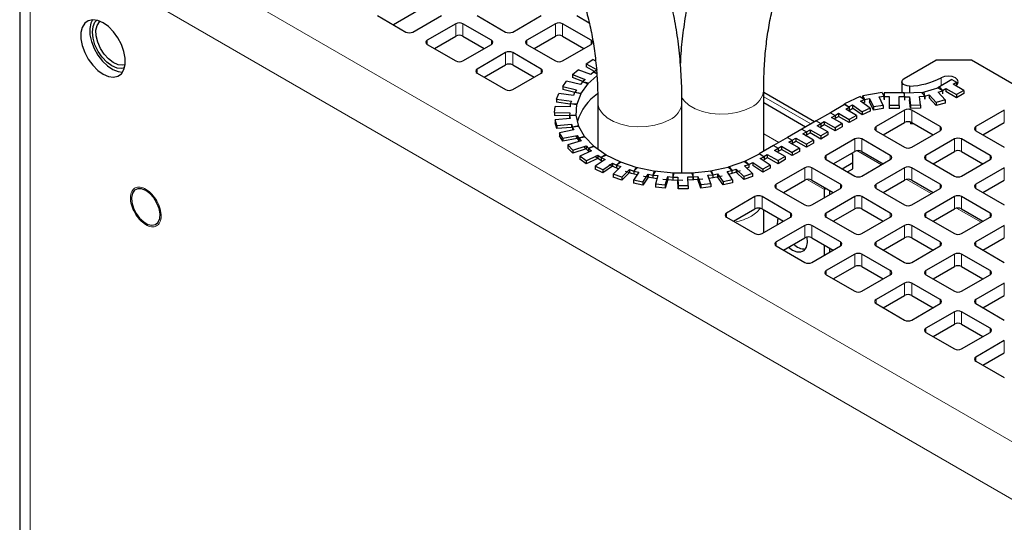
# Model space of a CAD drawing. Header units: millimetres. Extents: x 5 to 418, y 2 to 292.
# Tile 12 of 26: x 260 to 291, y 184 to 200. Entities that reach past the tile are written whole.
import ezdxf

# ---------------------------------------------------------------- set-up
doc = ezdxf.new("R2010")
doc.units = ezdxf.units.MM

msp = doc.modelspace()

# ---------------------------------------------------------------- linework, layer by layer
at = {"color": 7, "linetype": 'Continuous', "lineweight": 25}
for p, q in [((260.0829, 203.6507), (260.0829, 121.9966)), ((271.4418, 199.634), (272.3469, 199.1115)), ((272.7435, 199.7968), (271.9516, 199.3397)), ((272.5732, 199.1115), (273.4783, 199.634)), ((274.6097, 199.634), (275.5148, 199.1115)), ((275.741, 199.1115), (276.6461, 199.634)), ((277.7775, 199.634), (278.1732, 199.4055)), ((273.9308, 199.3727), (273.0257, 198.8502)), ((275.0622, 198.8502), (274.1571, 199.3727)), ((277.0987, 199.3727), (276.1936, 198.8502)), ((278.23, 198.8502), (277.3249, 199.3727)), ((273.2521, 198.5889), (273.9308, 198.9808)), ((274.1571, 198.9808), (274.8359, 198.5889)), ((276.4199, 198.5889), (277.0987, 198.9808)), ((277.3249, 198.9808), (278.0037, 198.5889)), ((273.0257, 198.7196), (273.9308, 198.1971)), ((274.1571, 198.1971), (275.0622, 198.7196)), ((276.1936, 198.7196), (277.0987, 198.1971)), ((277.3249, 198.1971), (278.23, 198.7196)), ((275.5148, 198.4583), (274.6097, 197.9358)), ((276.6461, 197.9358), (275.741, 198.4583)), ((274.836, 197.6746), (275.5148, 198.0664)), ((275.741, 198.0664), (276.4198, 197.6746)), ((278.0693, 198.0994), (278.2892, 198.2336)), ((278.0693, 198.0994), (278.4181, 197.909)), ((278.0693, 198.0994), (278.0693, 198.0014)), ((278.3334, 197.8573), (278.0693, 198.0014)), ((278.3764, 198.186), (278.2892, 198.2336)), ((288.1716, 197.6335), (289.1761, 198.2134)), ((290.3074, 198.2134), (289.1761, 198.2134)), ((301.5929, 191.6985), (290.3074, 198.2134)), ((274.6097, 197.8052), (275.5148, 197.2827)), ((275.741, 197.2827), (276.6461, 197.8052)), ((277.643, 197.7603), (277.8177, 197.915)), ((277.643, 197.7603), (278.0451, 197.609)), ((277.643, 197.7603), (277.643, 197.6623)), ((277.9675, 197.5402), (277.643, 197.6623)), ((278.2198, 197.7637), (277.8177, 197.915)), ((278.132, 197.466), (278.4141, 197.7159)), ((278.3072, 197.8411), (278.2198, 197.7637)), ((278.407, 197.8036), (278.3072, 197.8411)), ((278.4181, 197.909), (278.3082, 197.8419)), ((278.4084, 197.7872), (278.3082, 197.8419)), ((278.3082, 197.8419), (278.3082, 197.8408)), ((277.3285, 197.3826), (277.4525, 197.5529)), ((277.3285, 197.3826), (277.771, 197.2753)), ((277.3285, 197.3826), (277.3285, 197.2846)), ((277.895, 197.4456), (277.4525, 197.5529)), ((277.957, 197.5307), (277.895, 197.4456)), ((277.9008, 197.1436), (278.1487, 197.4842)), ((278.1487, 197.4842), (277.957, 197.5307)), ((278.0451, 197.609), (277.9578, 197.5316)), ((278.132, 197.466), (277.9578, 197.5316)), ((277.9578, 197.5316), (277.9578, 197.5306)), ((288.1013, 197.5356), (288.1013, 197.1803)), ((288.3413, 197.397), (288.3413, 197.1765)), ((289.3017, 197.3511), (288.7314, 197.1835)), ((289.6923, 197.6017), (289.2397, 197.3404)), ((289.2397, 197.3404), (289.3868, 197.2555)), ((289.2397, 197.3329), (289.2397, 197.3404)), ((289.3017, 197.3511), (289.3961, 197.2441)), ((289.3868, 197.2555), (289.4999, 197.3208)), ((289.4999, 197.3208), (289.8393, 197.1249)), ((289.4999, 197.3208), (289.4999, 197.2228)), ((289.6923, 197.6017), (289.8393, 197.5168)), ((289.7262, 197.4514), (289.8393, 197.5168)), ((290.0656, 197.2555), (289.7262, 197.4514)), ((289.8393, 197.5168), (289.8393, 197.4188)), ((277.136, 196.9785), (277.2052, 197.1588)), ((277.6739, 197.0989), (277.2052, 197.1588)), ((277.7104, 197.192), (277.3285, 197.2846)), ((277.7085, 197.1891), (277.6739, 197.0989)), ((277.9116, 197.1631), (277.7085, 197.1891)), ((277.771, 197.2753), (277.7091, 197.1901)), ((277.9008, 197.1436), (277.7091, 197.1901)), ((277.7091, 197.1901), (277.7091, 197.189)), ((277.7732, 196.8024), (277.9116, 197.1631)), ((283.7125, 195.3272), (283.7125, 197.2731)), ((285.327, 196.2592), (283.7125, 197.1913)), ((286.7781, 197.0627), (286.282, 196.8293)), ((286.7781, 197.0627), (286.9095, 196.9697)), ((287.4736, 197.1905), (286.859, 197.0874)), ((286.859, 197.0874), (286.917, 196.9721)), ((286.859, 197.0054), (286.859, 197.0874)), ((287.3779, 197.0494), (287.5316, 197.0752)), ((287.5118, 196.7833), (287.3779, 197.0494)), ((287.4736, 197.1905), (287.5316, 197.0752)), ((287.5316, 197.0752), (287.5316, 196.9772)), ((287.5384, 197.1803), (287.5384, 197.0602)), ((288.1784, 197.1803), (287.5384, 197.1803)), ((287.5384, 197.0602), (287.6984, 197.0602)), ((287.5384, 197.0602), (287.5384, 196.9622)), ((287.6984, 197.0602), (287.6984, 196.7831)), ((288.0184, 197.0602), (288.1784, 197.0602)), ((288.0184, 196.7831), (288.0184, 197.0602)), ((288.803, 197.1951), (288.1645, 197.1694)), ((288.1645, 197.1694), (288.179, 197.0497)), ((288.1784, 197.1803), (288.1784, 197.0602)), ((288.179, 197.0497), (288.3386, 197.0561)), ((288.179, 197.0497), (288.179, 196.9517)), ((288.3386, 197.0561), (288.3719, 196.7796)), ((288.3386, 197.0561), (288.3386, 196.9581)), ((288.6578, 197.0689), (288.8174, 197.0753)), ((288.6911, 196.7924), (288.6578, 197.0689)), ((288.7314, 197.1835), (288.8258, 197.0765)), ((288.803, 197.1951), (288.8174, 197.0753)), ((288.8174, 197.0753), (288.8174, 196.9773)), ((288.8258, 197.0765), (288.9684, 197.1184)), ((288.8258, 197.0765), (288.8258, 196.9785)), ((288.9684, 197.1184), (289.1862, 196.8715)), ((288.9684, 197.1184), (288.9684, 197.0204)), ((289.1862, 196.7735), (288.9684, 197.0204)), ((289.2536, 197.2022), (289.3961, 197.2441)), ((289.4714, 196.9553), (289.2536, 197.2022)), ((289.3868, 197.2555), (289.3868, 197.2548)), ((289.3961, 197.2441), (289.3961, 197.1462)), ((289.8393, 197.0269), (289.4999, 197.2228)), ((290.0656, 197.2555), (289.8393, 197.1249)), ((290.0656, 197.1575), (289.8393, 197.0269)), ((289.8393, 197.1249), (289.8393, 197.0269)), ((290.0656, 197.2555), (290.0656, 197.1575)), ((277.0719, 196.5611), (277.0841, 196.7457)), ((277.5638, 196.7351), (277.0841, 196.7457)), ((277.136, 196.9785), (277.6047, 196.9185)), ((277.136, 196.9785), (277.136, 196.8805)), ((277.5697, 196.825), (277.136, 196.8805)), ((277.5699, 196.8274), (277.5638, 196.7351)), ((277.7777, 196.8229), (277.5699, 196.8274)), ((277.6047, 196.9185), (277.5701, 196.8284)), ((277.7732, 196.8024), (277.5701, 196.8284)), ((277.5701, 196.8284), (277.5701, 196.8274)), ((277.7533, 196.4537), (277.7777, 196.8229)), ((278.4441, 196.8715), (278.4441, 195.3935)), ((281.1161, 194.6292), (281.1161, 196.8715)), ((285.0408, 196.094), (283.7125, 196.8607)), ((286.2824, 196.8107), (285.8298, 196.5495)), ((286.282, 196.8293), (286.4134, 196.7363)), ((286.282, 196.8105), (286.282, 196.8293)), ((286.2824, 196.8107), (286.4295, 196.7258)), ((286.3163, 196.6605), (286.4295, 196.7258)), ((286.4134, 196.7363), (286.5374, 196.7946)), ((286.4134, 196.7363), (286.4134, 196.7351)), ((286.4295, 196.7258), (286.4295, 196.6278)), ((286.5374, 196.7946), (286.8406, 196.5798)), ((286.5374, 196.7946), (286.5374, 196.6966)), ((286.8406, 196.4818), (286.5374, 196.6966)), ((286.7855, 196.9113), (286.9095, 196.9697)), ((287.0887, 196.6965), (286.7855, 196.9113)), ((287.0887, 196.6965), (286.8406, 196.5798)), ((286.9095, 196.9697), (286.9095, 196.8717)), ((286.917, 196.9721), (287.0706, 196.9979)), ((286.917, 196.9721), (286.917, 196.8741)), ((287.0706, 196.9979), (287.2045, 196.7318)), ((287.0706, 196.9979), (287.0706, 196.8999)), ((287.2045, 196.6338), (287.0706, 196.8999)), ((287.0887, 196.6965), (287.0887, 196.5985)), ((287.5118, 196.7833), (287.2045, 196.7318)), ((287.2045, 196.7318), (287.2045, 196.6338)), ((287.5118, 196.7833), (287.5118, 196.6853)), ((288.0184, 196.7831), (287.6984, 196.7831)), ((287.6984, 196.7831), (287.6984, 196.6851)), ((288.0184, 196.7831), (288.0184, 196.6851)), ((288.3719, 196.6816), (288.3386, 196.9581)), ((288.6911, 196.7924), (288.3719, 196.7796)), ((288.3719, 196.7796), (288.3719, 196.6816)), ((288.6911, 196.7924), (288.6911, 196.6945)), ((289.4714, 196.9553), (289.1862, 196.8715)), ((289.1862, 196.8715), (289.1862, 196.7735)), ((289.4714, 196.8573), (289.1862, 196.7735)), ((289.4714, 196.9553), (289.4714, 196.8573)), ((277.0719, 196.5611), (277.5515, 196.5505)), ((277.0719, 196.5611), (277.0719, 196.4632)), ((277.5454, 196.4527), (277.0719, 196.4632)), ((277.5515, 196.5505), (277.5454, 196.4583)), ((277.7533, 196.4537), (277.5454, 196.4583)), ((277.5454, 196.4583), (277.5454, 196.364)), ((277.7514, 196.4742), (277.5455, 196.4573)), ((277.5455, 196.4573), (277.5681, 196.3658)), ((277.5455, 196.4573), (277.5455, 196.364)), ((277.8417, 196.1085), (277.7514, 196.4742)), ((285.83, 196.5496), (285.3774, 196.2883)), ((285.8298, 196.5495), (285.9769, 196.4646)), ((285.83, 196.5496), (285.977, 196.4646)), ((285.8639, 196.3993), (285.977, 196.4646)), ((286.2033, 196.2034), (285.8639, 196.3993)), ((285.9488, 196.3503), (286.0901, 196.4319)), ((285.9769, 196.4646), (286.0901, 196.5299)), ((285.9769, 196.4646), (285.9769, 196.3666)), ((285.977, 196.4646), (285.977, 196.3667)), ((286.0901, 196.5299), (286.4295, 196.334)), ((286.0901, 196.5299), (286.0901, 196.4319)), ((286.4295, 196.236), (286.0901, 196.4319)), ((286.6557, 196.4646), (286.3163, 196.6605)), ((286.4012, 196.6115), (286.5424, 196.6931)), ((286.6557, 196.4646), (286.4295, 196.334)), ((286.6557, 196.4646), (286.6557, 196.3666)), ((287.0887, 196.5985), (286.8406, 196.4818)), ((286.8406, 196.5798), (286.8406, 196.4818)), ((287.5118, 196.6853), (287.2045, 196.6338)), ((288.1861, 196.6296), (287.281, 196.1071)), ((288.0184, 196.6851), (287.6984, 196.6851)), ((288.6911, 196.6945), (288.3719, 196.6816)), ((289.3175, 196.1071), (288.4124, 196.6296)), ((291.3539, 196.6296), (290.4489, 196.1071)), ((277.5681, 196.3658), (277.0929, 196.3268)), ((277.138, 196.1439), (277.0929, 196.3268)), ((277.0929, 196.3268), (277.0929, 196.2288)), ((277.138, 196.0459), (277.0929, 196.2288)), ((277.138, 196.1439), (277.6132, 196.183)), ((277.138, 196.1439), (277.138, 196.0459)), ((277.6132, 196.085), (277.138, 196.0459)), ((277.6132, 196.183), (277.6358, 196.0915)), ((277.6132, 196.183), (277.6132, 196.085)), ((277.8417, 196.1085), (277.6358, 196.0915)), ((277.6358, 196.0915), (277.6358, 195.9935)), ((277.8335, 196.1285), (277.6361, 196.0906)), ((277.6361, 196.0906), (277.6867, 196.003)), ((277.6361, 196.0906), (277.6361, 195.9932)), ((278.0356, 195.778), (277.8335, 196.1285)), ((285.3773, 196.2882), (284.9247, 196.027)), ((285.3773, 196.2882), (285.5244, 196.2033)), ((285.3774, 196.2883), (285.5245, 196.2034)), ((285.3774, 196.2882), (285.3774, 196.2883)), ((285.4112, 196.138), (285.5244, 196.2033)), ((285.7506, 195.9421), (285.4112, 196.138)), ((285.4961, 196.089), (285.6376, 196.1707)), ((285.5244, 196.2033), (285.5244, 196.1053)), ((285.5245, 196.2034), (285.6376, 196.2687)), ((285.5245, 196.2034), (285.5245, 196.1054)), ((285.6376, 196.2687), (285.977, 196.0728)), ((285.6376, 196.2687), (285.6376, 196.1707)), ((285.977, 195.9748), (285.6376, 196.1707)), ((286.2033, 196.2034), (285.977, 196.0728)), ((286.2033, 196.1054), (285.977, 195.9748)), ((285.977, 196.0728), (285.977, 195.9748)), ((286.2033, 196.2034), (286.2033, 196.1054)), ((286.6557, 196.3666), (286.4295, 196.236)), ((286.4295, 196.334), (286.4295, 196.236)), ((287.5073, 195.8458), (288.1861, 196.2376)), ((288.364, 196.2568), (288.3719, 196.1917)), ((288.3719, 196.2546), (288.3719, 196.1917)), ((288.4841, 196.1962), (288.3719, 196.1917)), ((288.4124, 196.2376), (289.0912, 195.8458)), ((290.6752, 195.8458), (291.3539, 196.2376)), ((277.6867, 196.003), (277.2312, 195.9155)), ((277.3323, 195.7402), (277.2312, 195.9155)), ((277.2312, 195.9155), (277.2312, 195.8175)), ((277.3323, 195.6422), (277.2312, 195.8175)), ((277.3323, 195.7402), (277.7877, 195.8277)), ((277.7877, 195.8277), (277.8382, 195.74)), ((277.7877, 195.8277), (277.7877, 195.7297)), ((278.0356, 195.778), (277.8382, 195.74)), ((278.0214, 195.7968), (277.839, 195.7391)), ((278.3288, 195.4727), (278.0214, 195.7968)), ((284.4722, 195.7657), (284.0196, 195.5045)), ((284.4722, 195.7657), (284.6192, 195.6808)), ((284.9248, 196.027), (284.4723, 195.7658)), ((284.4723, 195.7658), (284.6194, 195.6809)), ((284.4723, 195.7656), (284.4723, 195.7658)), ((284.9247, 196.027), (285.0718, 195.9421)), ((284.9248, 196.027), (285.0719, 195.9421)), ((284.9588, 195.8768), (285.0719, 195.9421)), ((285.2982, 195.6809), (284.9588, 195.8768)), ((285.0437, 195.8278), (285.1849, 195.9094)), ((285.0718, 195.9421), (285.1849, 196.0074)), ((285.0718, 195.9421), (285.0718, 195.8441)), ((285.0719, 195.9421), (285.0719, 195.8442)), ((285.1849, 196.0074), (285.5244, 195.8114)), ((285.1849, 196.0074), (285.1849, 195.9094)), ((285.5244, 195.7135), (285.1849, 195.9094)), ((285.7506, 195.9421), (285.5244, 195.8114)), ((285.7506, 195.8441), (285.5244, 195.7135)), ((285.5244, 195.8114), (285.5244, 195.7135)), ((285.7506, 195.9421), (285.7506, 195.8441)), ((287.281, 195.9765), (288.1861, 195.454)), ((288.4124, 195.454), (289.3175, 195.9765)), ((290.4489, 195.9765), (291.3539, 195.454)), ((277.3323, 195.7402), (277.3323, 195.6422)), ((277.7877, 195.7297), (277.3323, 195.6422)), ((277.9158, 195.6581), (277.4948, 195.525)), ((277.6485, 195.363), (277.4948, 195.525)), ((277.4948, 195.525), (277.4948, 195.427)), ((277.6485, 195.363), (278.0695, 195.4961)), ((277.8382, 195.74), (277.8382, 195.6421)), ((277.839, 195.7391), (277.9158, 195.6581)), ((277.839, 195.7391), (277.839, 195.6411)), ((278.0695, 195.4961), (278.1464, 195.415)), ((278.0695, 195.4961), (278.0695, 195.3981)), ((278.3288, 195.4727), (278.1464, 195.415)), ((278.309, 195.4898), (278.1474, 195.4142)), ((278.7119, 195.2027), (278.309, 195.4898)), ((284.0197, 195.5045), (283.5672, 195.2433)), ((284.0196, 195.5045), (284.1667, 195.4196)), ((284.0197, 195.5045), (284.1668, 195.4196)), ((284.1667, 195.4196), (284.2798, 195.4849)), ((284.2798, 195.4849), (284.6192, 195.2889)), ((284.2798, 195.4849), (284.2798, 195.3869)), ((284.5061, 195.6155), (284.6192, 195.6808)), ((284.8455, 195.4196), (284.5061, 195.6155)), ((284.591, 195.5665), (284.7325, 195.6482)), ((284.6192, 195.6808), (284.6192, 195.5828)), ((284.6194, 195.6809), (284.7325, 195.7462)), ((284.6194, 195.6809), (284.6194, 195.5829)), ((284.7325, 195.7462), (285.0719, 195.5503)), ((284.7325, 195.7462), (284.7325, 195.6482)), ((285.0719, 195.4523), (284.7325, 195.6482)), ((285.2982, 195.6809), (285.0719, 195.5503)), ((285.2982, 195.5829), (285.0719, 195.4523)), ((285.0719, 195.5503), (285.0719, 195.4523)), ((285.2982, 195.6809), (285.2982, 195.5829)), ((286.6022, 195.7152), (285.6971, 195.1927)), ((287.7336, 195.1927), (286.8285, 195.7152)), ((289.77, 195.7152), (288.8649, 195.1927)), ((290.9014, 195.1927), (289.9963, 195.7152)), ((277.6485, 195.265), (277.4948, 195.427)), ((278.0695, 195.3981), (277.6485, 195.265)), ((277.6485, 195.363), (277.6485, 195.265)), ((278.2481, 195.3424), (277.8751, 195.168)), ((278.0766, 195.0245), (277.8751, 195.168)), ((277.8751, 195.168), (277.8751, 195.07)), ((278.0766, 195.0245), (278.4495, 195.1989)), ((278.1464, 195.415), (278.1464, 195.3171)), ((278.1474, 195.4142), (278.2481, 195.3424)), ((278.1474, 195.4142), (278.1474, 195.3162)), ((278.4495, 195.1989), (278.5502, 195.1271)), ((278.4495, 195.1989), (278.4495, 195.1009)), ((278.7119, 195.2027), (278.5502, 195.1271)), ((278.6871, 195.2174), (278.5515, 195.1264)), ((279.1724, 194.9766), (278.6871, 195.2174)), ((283.5845, 195.2428), (283.1067, 194.9969)), ((283.5672, 195.2433), (283.7143, 195.1584)), ((283.5672, 195.2339), (283.5672, 195.2433)), ((283.5845, 195.2428), (283.7229, 195.1531)), ((283.6035, 195.0917), (283.7229, 195.1531)), ((283.7143, 195.1584), (283.8274, 195.2237)), ((283.7229, 195.1531), (283.7229, 195.0552)), ((283.8274, 195.2237), (284.1668, 195.0278)), ((283.8274, 195.2237), (283.8274, 195.1257)), ((284.0537, 195.3543), (284.1668, 195.4196)), ((284.3931, 195.1584), (284.0537, 195.3543)), ((284.1385, 195.3053), (284.2798, 195.3869)), ((284.1667, 195.4196), (284.1667, 195.3216)), ((284.1668, 195.4196), (284.1668, 195.3216)), ((284.3931, 195.1584), (284.1668, 195.0278)), ((284.6192, 195.191), (284.2798, 195.3869)), ((284.3931, 195.1584), (284.3931, 195.0604)), ((284.8455, 195.4196), (284.6192, 195.2889)), ((284.8455, 195.3216), (284.6192, 195.191)), ((284.6192, 195.2889), (284.6192, 195.191)), ((284.8455, 195.4196), (284.8455, 195.3216)), ((285.9234, 194.9314), (286.6022, 195.3233)), ((286.5456, 195.2252), (286.489, 195.2579)), ((286.5456, 194.964), (286.5456, 195.2252)), ((286.8285, 195.3233), (287.5072, 194.9314)), ((289.0913, 194.9314), (289.77, 195.3233)), ((289.9963, 195.3233), (290.6751, 194.9314)), ((278.0766, 194.9265), (277.8751, 195.07)), ((278.4495, 195.1009), (278.0766, 194.9265)), ((278.0766, 195.0245), (278.0766, 194.9265)), ((278.6728, 195.0662), (278.3599, 194.856)), ((278.6025, 194.7356), (278.3599, 194.856)), ((278.3599, 194.856), (278.3599, 194.7581)), ((278.5502, 195.1271), (278.5502, 195.0291)), ((278.5515, 195.1264), (278.6728, 195.0662)), ((278.5515, 195.1264), (278.5515, 195.0284)), ((278.6025, 194.7356), (278.9155, 194.9457)), ((278.9155, 194.8477), (278.6025, 194.6376)), ((278.7941, 194.908), (279.1065, 194.7695)), ((278.9155, 194.9457), (279.0368, 194.8855)), ((278.9155, 194.9457), (278.9155, 194.8477)), ((279.1763, 194.8382), (278.9335, 194.5991)), ((279.1724, 194.9766), (279.0368, 194.8855)), ((279.0368, 194.8855), (279.0368, 194.7875)), ((279.1435, 194.9885), (279.0382, 194.8849)), ((279.0382, 194.8849), (279.1763, 194.8382)), ((279.0382, 194.8849), (279.0382, 194.7869)), ((279.6955, 194.8016), (279.1435, 194.9885)), ((282.6211, 194.8257), (282.0241, 194.6926)), ((283.1352, 195.0091), (282.589, 194.8165)), ((282.6211, 194.8257), (282.6961, 194.7137)), ((283.1067, 194.9969), (283.2451, 194.9073)), ((283.107, 194.8585), (283.2436, 194.9066)), ((283.3572, 194.622), (283.107, 194.8585)), ((283.1352, 195.0091), (283.2436, 194.9066)), ((283.178, 194.7914), (283.2436, 194.819)), ((283.2436, 194.9066), (283.2436, 194.8086)), ((283.2451, 194.9073), (283.3646, 194.9688)), ((283.2451, 194.9073), (283.2451, 194.8093)), ((283.3646, 194.9688), (283.684, 194.7619)), ((283.3646, 194.9688), (283.3646, 194.8708)), ((283.684, 194.6639), (283.3646, 194.8708)), ((283.9228, 194.8848), (283.6035, 195.0917)), ((283.9228, 194.8848), (283.684, 194.7619)), ((283.7229, 195.0654), (283.8274, 195.1257)), ((284.1668, 194.9298), (283.8274, 195.1257)), ((283.9228, 194.8848), (283.9228, 194.7869)), ((284.3931, 195.0604), (284.1668, 194.9298)), ((284.1668, 195.0278), (284.1668, 194.9298)), ((285.6971, 195.0621), (286.6022, 194.5396)), ((286.2063, 194.7681), (286.5456, 194.964)), ((286.5456, 194.768), (286.5456, 194.964)), ((286.8285, 194.5396), (287.7336, 195.0621)), ((288.8649, 195.0621), (289.77, 194.5396)), ((289.9963, 194.5396), (290.9014, 195.0621)), ((278.6025, 194.6376), (278.3599, 194.7581)), ((278.6025, 194.7356), (278.6025, 194.6376)), ((279.2095, 194.5057), (278.9335, 194.5991)), ((278.9335, 194.5991), (278.9335, 194.5012)), ((279.2095, 194.5057), (279.4523, 194.7447)), ((279.4523, 194.6468), (279.2095, 194.4077)), ((279.4523, 194.7447), (279.5903, 194.698)), ((279.4523, 194.7447), (279.4523, 194.6468)), ((279.742, 194.6659), (279.5772, 194.4057)), ((279.6955, 194.8016), (279.5903, 194.698)), ((279.5903, 194.698), (279.5903, 194.6)), ((279.6632, 194.8104), (279.5918, 194.6976)), ((279.5918, 194.6976), (279.742, 194.6659)), ((279.5918, 194.6976), (279.5918, 194.5996)), ((280.2643, 194.6835), (279.6632, 194.8104)), ((279.8777, 194.3422), (280.0426, 194.6024)), ((280.0426, 194.6024), (280.1928, 194.5707)), ((280.0426, 194.6024), (280.0426, 194.5045)), ((280.2643, 194.6835), (280.1928, 194.5707)), ((280.1928, 194.5707), (280.1928, 194.4727)), ((280.23, 194.6888), (280.1946, 194.5705)), ((280.1946, 194.5705), (280.3523, 194.5548)), ((280.1946, 194.5705), (280.1946, 194.4725)), ((280.8606, 194.626), (280.23, 194.6888)), ((280.3523, 194.5548), (280.2707, 194.2817)), ((280.586, 194.2503), (280.6676, 194.5234)), ((280.6676, 194.5234), (280.8253, 194.5077)), ((280.6676, 194.5234), (280.6676, 194.4254)), ((281.465, 194.631), (280.825, 194.6276)), ((280.825, 194.6276), (280.8269, 194.5076)), ((280.8606, 194.626), (280.8253, 194.5077)), ((280.8253, 194.5077), (280.8253, 194.4097)), ((280.8269, 194.5076), (280.9869, 194.5084)), ((280.8269, 194.5076), (280.8269, 194.4096)), ((280.9869, 194.5084), (280.9912, 194.2313)), ((280.9869, 194.5084), (280.9869, 194.4104)), ((281.3069, 194.5101), (281.4669, 194.5109)), ((281.3112, 194.233), (281.3069, 194.5101)), ((282.0581, 194.6982), (281.4295, 194.6289)), ((281.4295, 194.6289), (281.4685, 194.511)), ((281.465, 194.631), (281.4669, 194.5109)), ((281.4669, 194.5109), (281.4669, 194.4129)), ((281.4685, 194.511), (281.6257, 194.5283)), ((281.4685, 194.511), (281.4685, 194.413)), ((281.6257, 194.5283), (281.7157, 194.2561)), ((281.6257, 194.5283), (281.6257, 194.4303)), ((281.94, 194.563), (282.0971, 194.5803)), ((282.03, 194.2908), (281.94, 194.563)), ((282.0241, 194.6926), (282.099, 194.5806)), ((282.0581, 194.6982), (282.0971, 194.5803)), ((282.0971, 194.5803), (282.0971, 194.4823)), ((282.099, 194.5806), (282.2483, 194.6139)), ((282.099, 194.5806), (282.099, 194.4826)), ((282.2483, 194.6139), (282.4212, 194.3554)), ((282.2483, 194.6139), (282.2483, 194.5159)), ((282.4212, 194.2574), (282.2483, 194.5159)), ((282.5468, 194.6804), (282.6961, 194.7137)), ((282.7197, 194.4219), (282.5468, 194.6804)), ((282.589, 194.8165), (282.6974, 194.7141)), ((282.6961, 194.7137), (282.6961, 194.6157)), ((282.6974, 194.7141), (282.8339, 194.7622)), ((282.6974, 194.7141), (282.6974, 194.6161)), ((282.8339, 194.7622), (283.0841, 194.5257)), ((282.8339, 194.7622), (282.8339, 194.6642)), ((283.0841, 194.4277), (282.8339, 194.6642)), ((283.3572, 194.622), (283.0841, 194.5257)), ((283.0841, 194.5257), (283.0841, 194.4277)), ((283.3572, 194.524), (283.0841, 194.4277)), ((283.3572, 194.622), (283.3572, 194.524)), ((283.9228, 194.7869), (283.684, 194.6639)), ((283.684, 194.7619), (283.684, 194.6639)), ((285.0183, 194.8008), (284.1132, 194.2783)), ((286.1496, 194.2783), (285.2445, 194.8008)), ((286.3761, 194.6701), (286.5456, 194.768)), ((288.1861, 194.8008), (287.281, 194.2783)), ((289.3175, 194.2783), (288.4124, 194.8008)), ((291.3539, 194.8008), (290.4489, 194.2783)), ((279.2095, 194.4077), (278.9335, 194.5012)), ((279.2095, 194.5057), (279.2095, 194.4077)), ((279.8777, 194.3422), (279.5772, 194.4057)), ((279.5772, 194.4057), (279.5772, 194.3077)), ((279.8777, 194.2442), (279.5772, 194.3077)), ((280.0426, 194.5045), (279.8777, 194.2442)), ((279.8777, 194.3422), (279.8777, 194.2442)), ((280.586, 194.2503), (280.2707, 194.2817)), ((280.2707, 194.2817), (280.2707, 194.1837)), ((280.6676, 194.4254), (280.586, 194.1523)), ((280.586, 194.2503), (280.586, 194.1523)), ((280.9912, 194.1333), (280.9869, 194.4104)), ((281.3112, 194.233), (280.9912, 194.2313)), ((280.9912, 194.2313), (280.9912, 194.1333)), ((281.3112, 194.233), (281.3112, 194.135)), ((281.7157, 194.1581), (281.6257, 194.4303)), ((282.03, 194.2908), (281.7157, 194.2561)), ((281.7157, 194.2561), (281.7157, 194.1581)), ((282.03, 194.2908), (282.03, 194.1928)), ((282.7197, 194.4219), (282.4212, 194.3554)), ((282.4212, 194.3554), (282.4212, 194.2574)), ((282.7197, 194.3239), (282.4212, 194.2574)), ((282.7197, 194.4219), (282.7197, 194.3239)), ((284.3395, 194.0171), (285.0183, 194.4089)), ((285.2445, 194.4089), (285.9233, 194.0171)), ((287.5073, 194.0171), (288.1861, 194.4089)), ((288.4124, 194.4089), (289.0912, 194.0171)), ((290.6752, 194.0171), (291.3539, 194.4089)), ((280.586, 194.1523), (280.2707, 194.1837)), ((281.3112, 194.135), (280.9912, 194.1333)), ((282.03, 194.1928), (281.7157, 194.1581)), ((283.4344, 193.8865), (282.5293, 193.364)), ((284.5657, 193.364), (283.6606, 193.8865)), ((284.1132, 194.1477), (285.0183, 193.6252)), ((285.2445, 193.6252), (286.1496, 194.1477)), ((285.6453, 194.1775), (285.6405, 194.1149)), ((285.6405, 193.8538), (285.6405, 194.1149)), ((286.6022, 193.8865), (285.6971, 193.364)), ((285.8102, 193.9518), (285.8102, 194.0823)), ((287.7336, 193.364), (286.8285, 193.8865)), ((287.281, 194.1477), (288.1861, 193.6252)), ((288.4124, 193.6252), (289.3175, 194.1477)), ((289.77, 193.8865), (288.8649, 193.364)), ((290.9014, 193.364), (289.9963, 193.8865)), ((290.4489, 194.1477), (291.3539, 193.6252)), ((282.7556, 193.1027), (283.4344, 193.4945)), ((283.6606, 193.4945), (284.3394, 193.1027)), ((283.7125, 192.7408), (283.7125, 193.4646)), ((285.9234, 193.1027), (286.6022, 193.4945)), ((286.8285, 193.4945), (287.5072, 193.1027)), ((289.0913, 193.1027), (289.77, 193.4945)), ((289.9963, 193.4945), (290.6751, 193.1027)), ((282.5293, 193.2333), (283.4344, 192.7108)), ((283.6606, 192.7108), (284.5657, 193.2333)), ((285.0183, 192.9721), (284.1132, 192.4496)), ((284.3119, 193.0868), (284.3112, 193.1185)), ((286.1496, 192.4496), (285.2445, 192.9721)), ((285.6971, 193.2333), (286.6022, 192.7108)), ((286.8285, 192.7108), (287.7336, 193.2333)), ((288.1861, 192.9721), (287.281, 192.4496)), ((289.3175, 192.4496), (288.4124, 192.9721)), ((288.8649, 193.2333), (289.77, 192.7108)), ((289.9963, 192.7108), (290.9014, 193.2333)), ((291.3539, 192.9721), (290.4489, 192.4496)), ((284.1132, 192.319), (285.0183, 191.7965)), ((284.3395, 192.1883), (285.0183, 192.5801)), ((285.2445, 192.5801), (285.9233, 192.1883)), ((285.2445, 191.7965), (286.1496, 192.319)), ((285.6405, 192.025), (285.6405, 192.3515)), ((287.281, 192.319), (288.1861, 191.7965)), ((287.5073, 192.1883), (288.1861, 192.5801)), ((288.4124, 192.5801), (289.0912, 192.1883)), ((288.4124, 191.7965), (289.3175, 192.319)), ((290.4489, 192.319), (291.3539, 191.7965)), ((290.6752, 192.1883), (291.3539, 192.5801)), ((284.497, 192.2792), (284.6223, 192.1877)), ((286.6022, 192.0577), (285.6971, 191.5352)), ((285.8102, 192.123), (285.8102, 192.2536)), ((287.7336, 191.5352), (286.8285, 192.0577)), ((289.77, 192.0577), (288.8649, 191.5352)), ((290.9014, 191.5352), (289.9963, 192.0577)), ((285.6971, 191.4046), (286.6022, 190.8821)), ((285.9234, 191.2739), (286.6022, 191.6658)), ((286.8285, 191.6658), (287.5072, 191.2739)), ((286.8285, 190.8821), (287.7336, 191.4046)), ((288.8649, 191.4046), (289.77, 190.8821)), ((289.0913, 191.2739), (289.77, 191.6658)), ((289.9963, 191.6658), (290.6751, 191.2739)), ((289.9963, 190.8821), (290.9014, 191.4046)), ((288.1861, 191.1433), (287.281, 190.6208)), ((289.3175, 190.6208), (288.4124, 191.1433)), ((291.3539, 191.1433), (290.4489, 190.6208)), ((287.281, 190.4902), (288.1861, 189.9677)), ((287.5073, 190.3595), (288.1861, 190.7514)), ((288.4124, 190.7514), (289.0912, 190.3595)), ((288.4124, 189.9677), (289.3175, 190.4902)), ((290.4489, 190.4902), (291.3539, 189.9677)), ((290.6752, 190.3595), (291.3539, 190.7514)), ((289.77, 190.2289), (288.8649, 189.7064)), ((290.9014, 189.7064), (289.9963, 190.2289)), ((289.0913, 189.4452), (289.77, 189.837)), ((289.9963, 189.837), (290.6751, 189.4452)), ((288.8649, 189.5758), (289.77, 189.0533)), ((289.9963, 189.0533), (290.9014, 189.5758)), ((291.3539, 189.3146), (290.4489, 188.7921)), ((290.6752, 188.5308), (291.3539, 188.9226)), ((290.4489, 188.6614), (291.3539, 188.1389))]:
    msp.add_line(p, q, dxfattribs=at)
at = {"color": 7, "linetype": 'Continuous', "lineweight": 18}
for p, q in [((260.411, 203.1935), (260.411, 121.5394)), ((292.655, 185.4938), (265.5021, 201.1688)), ((291.8631, 184.1221), (264.7102, 199.7971)), ((273.9308, 198.9808), (273.9308, 199.3727)), ((274.1571, 199.3727), (274.1571, 198.9808)), ((277.0987, 198.9808), (277.0987, 199.3727)), ((277.3249, 199.3727), (277.3249, 198.9808)), ((273.0257, 198.8502), (273.0257, 198.7196)), ((275.0622, 198.7196), (275.0622, 198.8502)), ((276.1936, 198.8502), (276.1936, 198.7196)), ((278.23, 198.7196), (278.23, 198.8502)), ((275.5148, 198.0664), (275.5148, 198.4583)), ((275.741, 198.4583), (275.741, 198.0664)), ((274.6097, 197.9358), (274.6097, 197.8052)), ((276.6461, 197.8052), (276.6461, 197.9358)), ((289.3478, 197.6594), (289.3478, 197.4028)), ((283.7125, 197.056), (285.2099, 196.1916)), ((288.1861, 196.2376), (288.1861, 196.6296)), ((288.4124, 196.6296), (288.4124, 196.2376)), ((291.3539, 196.2376), (291.3539, 196.6296)), ((287.281, 196.1071), (287.281, 195.9765)), ((289.3175, 195.9765), (289.3175, 196.1071)), ((290.4489, 196.1071), (290.4489, 195.9765)), ((284.1922, 195.6041), (283.7125, 195.8811)), ((286.6022, 195.3233), (286.6022, 195.7152)), ((286.8285, 195.7152), (286.8285, 195.3233)), ((289.77, 195.3233), (289.77, 195.7152)), ((289.9963, 195.7152), (289.9963, 195.3233)), ((285.6971, 195.1927), (285.6971, 195.0621)), ((286.6729, 195.347), (287.45, 194.8984)), ((287.7336, 195.0621), (287.7336, 195.1927)), ((288.8649, 195.1927), (288.8649, 195.0621)), ((290.9014, 195.0621), (290.9014, 195.1927)), ((285.0183, 194.4089), (285.0183, 194.8008)), ((285.2445, 194.8008), (285.2445, 194.4089)), ((288.1861, 194.4089), (288.1861, 194.8008)), ((288.4124, 194.8008), (288.4124, 194.4089)), ((291.3539, 194.4089), (291.3539, 194.8008)), ((284.1132, 194.2783), (284.1132, 194.1477)), ((285.6405, 194.1149), (285.0898, 194.4328)), ((286.1496, 194.1477), (286.1496, 194.2783)), ((287.281, 194.2783), (287.281, 194.1477)), ((288.2568, 194.4326), (289.0339, 193.984)), ((289.3175, 194.1477), (289.3175, 194.2783)), ((290.4489, 194.2783), (290.4489, 194.1477)), ((283.4344, 193.4945), (283.4344, 193.8865)), ((283.6606, 193.8865), (283.6606, 193.4945)), ((285.6405, 194.1149), (285.6972, 194.1476)), ((286.6022, 193.4945), (286.6022, 193.8865)), ((286.8285, 193.8865), (286.8285, 193.4945)), ((289.77, 193.4945), (289.77, 193.8865)), ((289.9963, 193.8865), (289.9963, 193.4945)), ((282.5293, 193.364), (282.5293, 193.2333)), ((284.5657, 193.2333), (284.5657, 193.364)), ((285.6971, 193.364), (285.6971, 193.2333)), ((287.7336, 193.2333), (287.7336, 193.364)), ((288.8649, 193.364), (288.8649, 193.2333)), ((289.8408, 193.5183), (290.6179, 193.0697)), ((290.9014, 193.2333), (290.9014, 193.364)), ((285.0183, 192.5801), (285.0183, 192.9721)), ((285.2445, 192.9721), (285.2445, 192.5801)), ((288.1861, 192.5801), (288.1861, 192.9721)), ((288.4124, 192.9721), (288.4124, 192.5801)), ((291.3539, 192.5801), (291.3539, 192.9721)), ((284.1132, 192.4496), (284.1132, 192.319)), ((286.1496, 192.319), (286.1496, 192.4496)), ((287.281, 192.4496), (287.281, 192.319)), ((289.3175, 192.319), (289.3175, 192.4496)), ((290.4489, 192.4496), (290.4489, 192.319)), ((286.6022, 191.6658), (286.6022, 192.0577)), ((286.8285, 192.0577), (286.8285, 191.6658)), ((289.77, 191.6658), (289.77, 192.0577)), ((289.9963, 192.0577), (289.9963, 191.6658)), ((285.6971, 191.5352), (285.6971, 191.4046)), ((287.7336, 191.4046), (287.7336, 191.5352)), ((288.8649, 191.5352), (288.8649, 191.4046)), ((290.9014, 191.4046), (290.9014, 191.5352)), ((288.1861, 190.7514), (288.1861, 191.1433)), ((288.4124, 191.1433), (288.4124, 190.7514)), ((291.3539, 190.7514), (291.3539, 191.1433)), ((287.281, 190.6208), (287.281, 190.4902)), ((289.3175, 190.4902), (289.3175, 190.6208)), ((290.4489, 190.6208), (290.4489, 190.4902)), ((289.77, 189.837), (289.77, 190.2289)), ((289.9963, 190.2289), (289.9963, 189.837)), ((288.8649, 189.7064), (288.8649, 189.5758)), ((290.9014, 189.5758), (290.9014, 189.7064)), ((291.3539, 188.9226), (291.3539, 189.3146)), ((290.4489, 188.7921), (290.4489, 188.6614))]:
    msp.add_line(p, q, dxfattribs=at)
at = {"color": 7, "linetype": 'Continuous', "lineweight": 25, "flags": 128}
for points in [[(262.7303, 197.7719), (262.8995, 197.6979), (263.0589, 197.6757), (263.1992, 197.7066), (263.3122, 197.7886), (263.3914, 197.9172), (263.4322, 198.0848), (263.4322, 198.2816), (263.3914, 198.4963), (263.3122, 198.7163), (263.1992, 198.9289), (263.0589, 199.1217), (262.8995, 199.2836), (262.7303, 199.405), (262.561, 199.4789), (262.4017, 199.5012), (262.2614, 199.4703), (262.1483, 199.3882), (262.0691, 199.2597), (262.0283, 199.0921), (262.0283, 198.8952), (262.0691, 198.6806), (262.1483, 198.4605), (262.2614, 198.2479), (262.4017, 198.0551), (262.561, 197.8933), (262.7303, 197.7719)], [(262.3921, 199.5008), (262.3424, 199.3975), (262.3083, 199.2243), (262.3152, 199.0237), (262.3626, 198.8072), (262.4478, 198.5875), (262.5659, 198.3774), (262.71, 198.189), (262.8717, 198.0333), (263.0416, 197.9194), (263.2098, 197.8538), (263.3512, 197.8394)], [(263.4094, 197.969), (263.3242, 197.9498), (263.1742, 197.9647), (263.0131, 198.0332), (262.8521, 198.1506), (262.702, 198.309), (262.5731, 198.4976), (262.4742, 198.7035), (262.4121, 198.9127), (262.3909, 199.1109), (262.4121, 199.2847), (262.4742, 199.4221), (262.5334, 199.4863)], [(263.4308, 198.0731), (263.3525, 198.0554), (263.2099, 198.0706), (263.0568, 198.1387), (262.9047, 198.2548), (262.7648, 198.4101), (262.6476, 198.5932), (262.5616, 198.7904), (262.5133, 198.9872), (262.5063, 199.169), (262.5411, 199.3222), (262.6151, 199.4356), (262.6343, 199.4528)], [(288.3413, 197.397), (288.2716, 197.403), (288.2079, 197.4204), (288.1557, 197.4477), (288.1195, 197.4825), (288.1024, 197.522), (288.1059, 197.5626), (288.1296, 197.6009), (288.1716, 197.6335)], [(289.8393, 197.4261), (289.8675, 197.4568), (289.892, 197.5272), (289.8681, 197.5978), (289.7993, 197.6577), (289.6961, 197.6979), (289.5742, 197.7124), (289.4519, 197.6989), (289.3478, 197.6594)], [(286.9095, 196.8771), (286.8957, 196.8719), (286.8607, 196.858)], [(277.7372, 195.8173), (277.7655, 195.7702), (277.8417, 195.6584)], [(277.9927, 195.4791), (278.1706, 195.3111), (278.1744, 195.308)], [(278.3488, 195.1727), (278.4446, 195.1072), (278.5956, 195.0143)], [(279.3143, 194.6935), (279.4988, 194.6352), (279.6896, 194.5831)], [(279.8923, 194.5362), (279.9091, 194.5327), (280.3247, 194.4624)], [(281.9703, 194.4713), (282.1083, 194.4928), (282.3975, 194.5492)], [(282.6014, 194.5989), (282.9272, 194.6974), (282.9705, 194.7124)], [(280.5099, 194.4411), (280.78, 194.4203), (281.1469, 194.4112)], [(281.3084, 194.4142), (281.6719, 194.4365), (281.7828, 194.4476)], [(264.0879, 194.0813), (263.9545, 194.135), (263.833, 194.1376), (263.7341, 194.0888), (263.6666, 193.9928), (263.6366, 193.8582), (263.6467, 193.6971), (263.696, 193.5236), (263.7801, 193.3533), (263.8916, 193.2012), (264.0205, 193.0809), (264.1554, 193.003), (264.2843, 192.9745), (264.3957, 192.9979), (264.4798, 193.0711), (264.5291, 193.1877), (264.5392, 193.3372), (264.5092, 193.5064), (264.4417, 193.6802), (264.3428, 193.8433), (264.2213, 193.981), (264.0879, 194.0813)], [(284.1725, 193.199), (284.1535, 193.1372), (284.1422, 192.9888)], [(284.6223, 192.1877), (284.764, 192.1306), (284.8932, 192.1278), (284.9982, 192.1798), (285.0699, 192.2817), (285.1018, 192.4247), (285.0911, 192.5959), (285.0896, 192.604)]]:
    msp.add_lwpolyline(points, dxfattribs=at)
at = {"color": 7, "linetype": 'Continuous', "lineweight": 18, "flags": 128}
for points in [[(283.3212, 196.7278), (283.1042, 196.6263), (282.8553, 196.5531), (282.5855, 196.5114), (282.3066, 196.5029), (282.0307, 196.5282), (281.77, 196.5859), (281.5357, 196.6738), (281.3383, 196.7878), (281.1861, 196.923), (281.1037, 197.0387)], [(280.7248, 196.3262), (280.5077, 196.2247), (280.2589, 196.1515), (279.9891, 196.1098), (279.7102, 196.1013), (279.4343, 196.1265), (279.1736, 196.1843), (278.9393, 196.2721), (278.7418, 196.3861), (278.5897, 196.5214), (278.4896, 196.6719), (278.4459, 196.8312), (278.4441, 196.8711)], [(283.6097, 193.5143), (283.497, 193.3909), (283.3212, 193.2656)]]:
    msp.add_lwpolyline(points, dxfattribs=at)
at = {"color": 7, "linetype": 'Continuous', "lineweight": 25}
for centre, radius, start, end in [((274.044, 199.1544), 0.2459, 62.60967, 117.39033), ((277.2118, 199.1544), 0.2459, 62.60967, 117.39033), ((272.4601, 199.3298), 0.2459, 242.60967, 297.39033), ((274.044, 198.7624), 0.2459, 62.60967, 117.39033), ((275.6279, 199.3298), 0.2459, 242.60967, 297.39033), ((277.2118, 198.7624), 0.2459, 62.60967, 117.39033), ((273.0505, 198.7849), 0.0699, 110.78342, 249.21658), ((275.0374, 198.7849), 0.0699, 290.78342, 69.21658), ((276.2184, 198.7849), 0.0699, 110.78342, 249.21658), ((278.2053, 198.7849), 0.0699, 290.78342, 69.21658), ((275.6279, 198.24), 0.2459, 62.60967, 117.39033), ((274.044, 198.4154), 0.2459, 242.60967, 297.39033), ((275.6279, 197.848), 0.2459, 62.60967, 117.39033), ((277.2118, 198.4154), 0.2459, 242.60967, 297.39033), ((274.6344, 197.8705), 0.0699, 110.78342, 249.21658), ((276.6213, 197.8705), 0.0699, 290.78342, 69.21658), ((288.2888, 199.6597), 2.2633, 271.32705, 297.89668), ((275.6279, 197.5011), 0.2459, 242.60967, 297.39033), ((279.3086, 195.8387), 1.5733, 123.5972, 163.64583), ((288.2992, 196.4112), 0.2459, 62.60967, 117.39033), ((287.3058, 196.0418), 0.0699, 110.78342, 249.21658), ((288.2992, 196.0193), 0.2459, 62.60967, 117.39033), ((289.2927, 196.0418), 0.0699, 290.78342, 69.21658), ((290.4736, 196.0418), 0.0699, 110.78342, 249.21658), ((286.7153, 195.4969), 0.2459, 62.60967, 117.39033), ((288.2992, 195.6723), 0.2459, 242.60967, 297.39033), ((289.8832, 195.4969), 0.2459, 62.60967, 117.39033), ((285.7219, 195.1274), 0.0699, 110.78342, 249.21658), ((286.7153, 195.1049), 0.2459, 62.60967, 117.39033), ((287.7088, 195.1274), 0.0699, 290.78342, 69.21658), ((288.8897, 195.1274), 0.0699, 110.78342, 249.21658), ((289.8832, 195.1049), 0.2459, 62.60967, 117.39033), ((290.8766, 195.1274), 0.0699, 290.78342, 69.21658), ((285.1314, 194.5825), 0.2459, 62.60967, 117.39033), ((288.2992, 194.5825), 0.2459, 62.60967, 117.39033), ((286.7153, 194.7579), 0.2459, 242.60967, 297.39033), ((289.8832, 194.7579), 0.2459, 242.60967, 297.39033), ((284.138, 194.213), 0.0699, 110.78342, 249.21658), ((285.1314, 194.1905), 0.2459, 62.60967, 117.39033), ((286.1249, 194.213), 0.0699, 290.78342, 69.21658), ((287.3058, 194.213), 0.0699, 110.78342, 249.21658), ((288.2992, 194.1905), 0.2459, 62.60967, 117.39033), ((289.2927, 194.213), 0.0699, 290.78342, 69.21658), ((290.4736, 194.213), 0.0699, 110.78342, 249.21658), ((283.5475, 193.6681), 0.2459, 62.60967, 117.39033), ((286.7153, 193.6681), 0.2459, 62.60967, 117.39033), ((289.8832, 193.6681), 0.2459, 62.60967, 117.39033), ((285.1314, 193.8436), 0.2459, 242.60967, 297.39033), ((288.2992, 193.8436), 0.2459, 242.60967, 297.39033), ((282.554, 193.2986), 0.0699, 110.78342, 249.21658), ((283.5475, 193.2762), 0.2459, 62.60967, 117.39033), ((284.5409, 193.2986), 0.0699, 290.78342, 69.21658), ((285.7219, 193.2986), 0.0699, 110.78342, 249.21658), ((286.7153, 193.2762), 0.2459, 62.60967, 117.39033), ((287.7088, 193.2986), 0.0699, 290.78342, 69.21658), ((288.8897, 193.2986), 0.0699, 110.78342, 249.21658), ((289.8832, 193.2762), 0.2459, 62.60967, 117.39033), ((290.8766, 193.2986), 0.0699, 290.78342, 69.21658), ((285.1314, 192.7537), 0.2459, 62.60967, 117.39033), ((288.2992, 192.7537), 0.2459, 62.60967, 117.39033), ((283.5475, 192.9292), 0.2459, 242.60967, 297.39033), ((286.7153, 192.9292), 0.2459, 242.60967, 297.39033), ((289.8832, 192.9292), 0.2459, 242.60967, 297.39033), ((284.138, 192.3843), 0.0699, 110.78342, 249.21658), ((285.0254, 192.7127), 0.4911, 223.0858, 271.27913), ((285.1314, 192.3618), 0.2459, 62.60967, 117.39033), ((286.1249, 192.3843), 0.0699, 290.78342, 69.21658), ((287.3058, 192.3843), 0.0699, 110.78342, 249.21658), ((288.2992, 192.3618), 0.2459, 62.60967, 117.39033), ((289.2927, 192.3843), 0.0699, 290.78342, 69.21658), ((290.4736, 192.3843), 0.0699, 110.78342, 249.21658), ((286.7153, 191.8393), 0.2459, 62.60967, 117.39033), ((289.8832, 191.8393), 0.2459, 62.60967, 117.39033), ((285.1314, 192.0148), 0.2459, 242.60967, 297.39033), ((286.7153, 191.4474), 0.2459, 62.60967, 117.39033), ((288.2992, 192.0148), 0.2459, 242.60967, 297.39033), ((289.8832, 191.4474), 0.2459, 62.60967, 117.39033), ((285.7219, 191.4699), 0.0699, 110.78342, 249.21658), ((287.7088, 191.4699), 0.0699, 290.78342, 69.21658), ((288.8897, 191.4699), 0.0699, 110.78342, 249.21658), ((290.8766, 191.4699), 0.0699, 290.78342, 69.21658), ((288.2992, 190.925), 0.2459, 62.60967, 117.39033), ((286.7153, 191.1004), 0.2459, 242.60967, 297.39033), ((288.2992, 190.533), 0.2459, 62.60967, 117.39033), ((289.8832, 191.1004), 0.2459, 242.60967, 297.39033), ((287.3058, 190.5555), 0.0699, 110.78342, 249.21658), ((289.2927, 190.5555), 0.0699, 290.78342, 69.21658), ((290.4736, 190.5555), 0.0699, 110.78342, 249.21658), ((289.8832, 190.0106), 0.2459, 62.60967, 117.39033), ((288.2992, 190.1861), 0.2459, 242.60967, 297.39033), ((289.8832, 189.6187), 0.2459, 62.60967, 117.39033), ((288.8897, 189.6411), 0.0699, 110.78342, 249.21658), ((290.8766, 189.6411), 0.0699, 290.78342, 69.21658), ((289.8832, 189.2717), 0.2459, 242.60967, 297.39033), ((290.4736, 188.7268), 0.0699, 110.78342, 249.21658)]:
    msp.add_arc(centre, radius, start, end, dxfattribs=at)
at = {"color": 7, "linetype": 'Continuous', "lineweight": 18}
for centre, radius, start, end in [((283.0505, 197.3352), 0.665, 294.02115, 354.53937), ((280.4543, 196.9334), 0.6647, 294.01285, 354.63054), ((282.4831, 194.7895), 1.7391, 280.39123, 298.80972)]:
    msp.add_arc(centre, radius, start, end, dxfattribs=at)
at = {"color": 7, "linetype": 'Continuous', "lineweight": 25}
for points, knots in [([(281.6775, 201.4568), (281.6387, 201.3384), (281.5284, 201.0028), (281.3769, 200.4275), (281.2333, 199.7241), (281.1317, 198.9923), (281.0769, 198.4553), (281.0666, 198.1576), (281.0653, 198.1184)], [0, 0, 0, 0, 0.1154611, 0.3274154, 0.5400425, 0.7535253, 0.9675894, 1, 1, 1, 1]), ([(281.1161, 196.8715), (281.115, 197.0112), (281.1119, 197.4143), (281.0772, 198.0665), (280.9992, 198.8192), (280.8818, 199.5483), (280.7284, 200.2369), (280.5865, 200.734), (280.4984, 200.9974), (280.4791, 201.0551)], [0, 0, 0, 0, 0.0926217, 0.2672241, 0.4419209, 0.6164984, 0.7907856, 0.9541463, 1, 1, 1, 1]), ([(283.7125, 197.2731), (283.7134, 197.3898), (283.7161, 197.7291), (283.7453, 198.2723), (283.8103, 198.8915), (283.9069, 199.4806), (284.0315, 200.029), (284.1385, 200.3927), (284.1997, 200.574), (284.2069, 200.5953)], [0, 0, 0, 0, 0.09352596, 0.2720358, 0.4503899, 0.62871297, 0.80713301, 0.9774296, 1, 1, 1, 1]), ([(277.9498, 200.1936), (277.9786, 200.1057), (278.0637, 199.8469), (278.1834, 199.3903), (278.2976, 198.8145), (278.3803, 198.2082), (278.4302, 197.5853), (278.4437, 197.1332), (278.4441, 196.8963), (278.4441, 196.8715)], [0, 0, 0, 0, 0.0926885, 0.2729824, 0.4526995, 0.6319203, 0.8109089, 0.9801974, 1, 1, 1, 1])]:
    msp.add_open_spline(points, degree=3, knots=knots, dxfattribs=at)
at = {"color": 7, "linetype": 'Continuous', "lineweight": 18}
for points in [[(263.9369, 193.1091), (263.8783, 193.1738), (263.7612, 193.3032), (263.6414, 193.5546), (263.5879, 193.8016), (263.611, 194.0129), (263.7067, 194.1551), (263.86, 194.2052), (264.0496, 194.1618), (264.1758, 194.0594), (264.2389, 194.0083)], [(264.2389, 194.0083), (264.2975, 193.9435), (264.4146, 193.8141), (264.5344, 193.5628), (264.5879, 193.3157), (264.5648, 193.1044), (264.4692, 192.9622), (264.3159, 192.9121), (264.1262, 192.9555), (264, 193.0579), (263.9369, 193.1091)]]:
    msp.add_open_spline(points, degree=3, dxfattribs=at)

doc.saveas('drawing.dxf')
